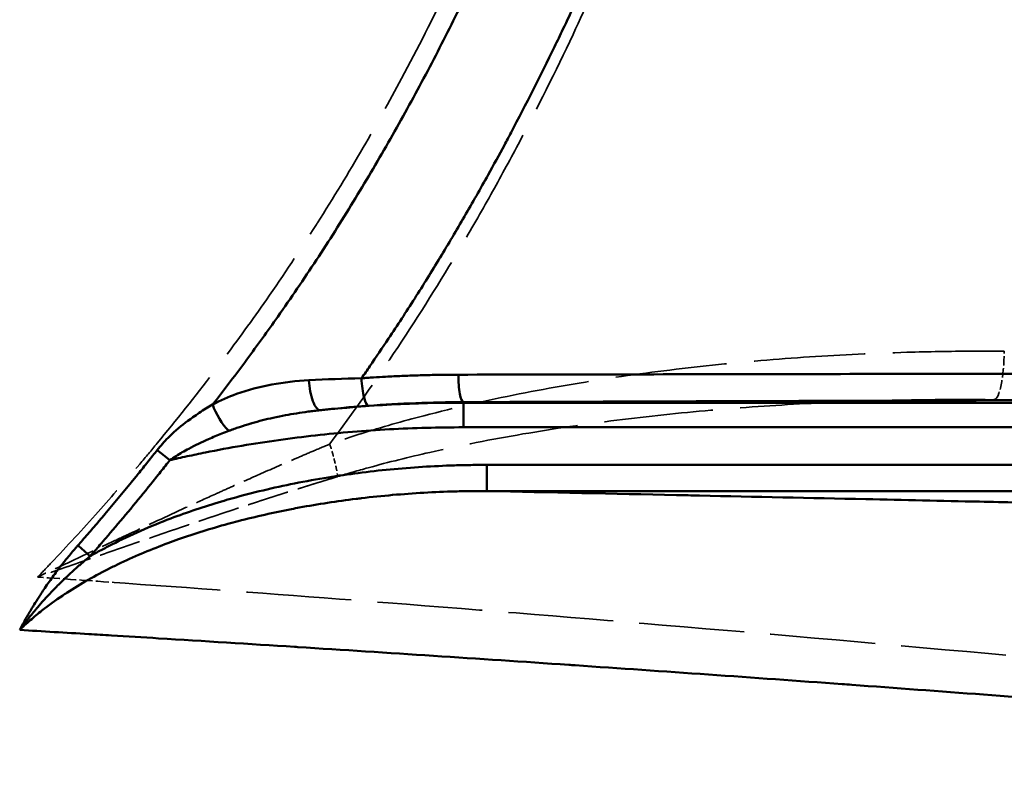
# Model space of a CAD drawing. Header units: millimetres. Extents: x 3278 to 6066, y 2420 to 4375.
# Tile 187 of 256: x 4741 to 4780, y 3306 to 3336. Entities that reach past the tile are written whole.
import ezdxf

# ---------------------------------------------------------------- set-up
doc = ezdxf.new("R2010")
doc.units = ezdxf.units.MM
doc.linetypes.add('DASHED', pattern=[0.2067, 0.1654, -0.0413])
doc.layers.add('Sichtbare tangentiale Kanten(DIN)', color=7, linetype='Continuous', lineweight=50)
doc.layers.add('Verdeckte tangentiale Kanten(DIN)', color=7, linetype='DASHED', lineweight=35)

msp = doc.modelspace()

# ---------------------------------------------------------------- linework, layer by layer
at = {"layer": 'Sichtbare tangentiale Kanten(DIN)'}
for p, q in [((4758.409, 3320.449), (4758.409, 3320.427)), ((4806.998, 3320.427), (4758.409, 3320.427)), ((4758.409, 3319.457), (4806.998, 3319.457)), ((4759.329, 3316.948), (4759.329, 3317.977)), ((4759.329, 3317.977), (4806.998, 3317.977)), ((4806.998, 3316.948), (4759.329, 3316.948))]:
    msp.add_line(p, q, dxfattribs=at)
for centre, major_axis, ratio, start_param, end_param in [((4754.533, 3318.716), (-12.595, -0.238), 0.212445, 4.7197, 4.884472), ((4752.652, 3321.124), (0.118, -0.993), 0.309924, 4.485687, 6.262552), ((4754.587, 3321.302), (0.073, -0.997), 0.19071, 4.610319, 6.265406), ((4758.409, 3321.449), (0.004, -1), 0.196812, 4.630449, 6.258421), ((4756.554, 3309.382), (24.392, 1.055), 0.450729, 1.475191, 1.707291), ((4758.409, 3319.427), (0, 1), 0.00001, 4.742092, 6.265797), ((4749.042, 3320.002), (0.504, -0.864), 0.316895, 4.115759, 5.424813), ((4746.847, 3318.192), (-0.786, 0.618), 0.023326, 0.900481, 1.588336), ((4743.707, 3314.41), (-0.752, 0.66), 0.022121, 0.899471, 1.590431)]:
    msp.add_ellipse(centre, major_axis=major_axis, ratio=ratio, start_param=start_param, end_param=end_param, dxfattribs=at)
for points, knots in [([(4748.533, 3320.356), (4748.554, 3320.383), (4749.004, 3320.961), (4749.879, 3322.114), (4751.223, 3323.976), (4752.629, 3326.041), (4754.078, 3328.328), (4755.459, 3330.664), (4756.773, 3333.045), (4758.022, 3335.468), (4759.207, 3337.93), (4760.33, 3340.429), (4761.404, 3342.988), (4762.429, 3345.605), (4763.405, 3348.279), (4764.324, 3350.98), (4765.089, 3353.389), (4765.539, 3354.903), (4765.713, 3355.501)], [-1.938536, -1.938536, -1.938536, -1.938536, -1.824716, 0.427917, 2.651543, 5.529891, 8.408239, 11.286586, 14.164934, 17.043282, 19.92163, 22.799978, 25.678326, 28.650349, 31.622373, 34.594396, 37.56642, 39.507358, 39.507358, 39.507358, 39.507358]), ([(4768.968, 3352.468), (4768.906, 3352.263), (4768.843, 3352.057), (4768.78, 3351.852), (4768.654, 3351.444), (4768.525, 3351.036), (4768.395, 3350.629), (4768.392, 3350.618), (4768.388, 3350.606), (4768.384, 3350.595), (4768.258, 3350.199), (4768.13, 3349.804), (4768, 3349.409), (4767.926, 3349.183), (4767.851, 3348.956), (4767.775, 3348.73), (4767.568, 3348.11), (4767.356, 3347.492), (4767.14, 3346.875), (4766.924, 3346.258), (4766.703, 3345.643), (4766.477, 3345.03), (4766.421, 3344.877), (4766.364, 3344.723), (4766.307, 3344.57), (4766.136, 3344.111), (4765.963, 3343.653), (4765.787, 3343.196), (4765.552, 3342.587), (4765.312, 3341.98), (4765.068, 3341.374), (4764.856, 3340.851), (4764.641, 3340.329), (4764.421, 3339.808), (4764.395, 3339.746), (4764.369, 3339.684), (4764.343, 3339.622), (4764.096, 3339.04), (4763.845, 3338.46), (4763.59, 3337.882), (4763.334, 3337.304), (4763.073, 3336.729), (4762.808, 3336.156), (4762.65, 3335.816), (4762.491, 3335.476), (4762.33, 3335.138), (4762.22, 3334.906), (4762.109, 3334.675), (4761.997, 3334.444), (4761.446, 3333.308), (4760.876, 3332.182), (4760.285, 3331.068), (4760.198, 3330.904), (4760.111, 3330.741), (4760.023, 3330.578), (4759.813, 3330.186), (4759.599, 3329.795), (4759.383, 3329.406), (4759.077, 3328.854), (4758.766, 3328.306), (4758.45, 3327.762), (4758.136, 3327.221), (4757.817, 3326.683), (4757.492, 3326.148), (4757.49, 3326.145), (4757.488, 3326.141), (4757.485, 3326.137), (4757.159, 3325.599), (4756.826, 3325.064), (4756.489, 3324.533), (4756.151, 3324.002), (4755.808, 3323.475), (4755.459, 3322.951), (4755.218, 3322.588), (4754.973, 3322.226), (4754.726, 3321.866), (4754.617, 3321.707), (4754.507, 3321.549), (4754.397, 3321.391)], [0.000129, 0.000129, 0.000129, 0.000129, 0.649547, 0.649547, 0.649547, 1.944831, 1.944831, 1.944831, 1.981349, 1.981349, 1.981349, 3.240076, 3.240076, 3.240076, 3.962698, 3.962698, 3.962698, 5.944047, 5.944047, 5.944047, 7.925396, 7.925396, 7.925396, 8.421131, 8.421131, 8.421131, 9.906745, 9.906745, 9.906745, 11.888094, 11.888094, 11.888094, 13.60217, 13.60217, 13.60217, 13.806993, 13.806993, 13.806993, 15.725891, 15.725891, 15.725891, 17.64479, 17.64479, 17.64479, 18.783211, 18.783211, 18.783211, 19.563688, 19.563688, 19.563688, 23.401486, 23.401486, 23.401486, 23.964249, 23.964249, 23.964249, 25.320384, 25.320384, 25.320384, 27.239283, 27.239283, 27.239283, 29.145289, 29.145289, 29.145289, 29.158181, 29.158181, 29.158181, 31.07708, 31.07708, 31.07708, 32.995979, 32.995979, 32.995979, 34.326329, 34.326329, 34.326329, 34.914909, 34.914909, 34.914909, 34.914909]), ([(4805.215, 3321.612), (4801.303, 3321.605), (4797.391, 3321.599), (4793.479, 3321.592), (4789.557, 3321.585), (4785.634, 3321.578), (4781.712, 3321.571), (4777.79, 3321.565), (4773.868, 3321.558), (4769.946, 3321.551), (4766.035, 3321.544), (4762.124, 3321.537), (4758.213, 3321.53)], [0, 0, 0, 0, 0.249687, 0.249687, 0.249687, 0.50002, 0.50002, 0.50002, 0.750354, 0.750354, 0.750354, 1, 1, 1, 1]), ([(4752.326, 3321.312), (4751.825, 3321.284), (4750.843, 3321.178), (4749.584, 3320.845), (4748.836, 3320.515), (4748.533, 3320.356)], [0, 0, 0, 0, 1.495215, 2.990429, 4.063283, 4.063283, 4.063283, 4.063283]), ([(4758.213, 3321.53), (4758.133, 3321.53), (4758.054, 3321.529), (4757.974, 3321.529), (4757.894, 3321.529), (4757.815, 3321.528), (4757.735, 3321.527), (4757.576, 3321.525), (4757.416, 3321.523), (4757.257, 3321.52), (4757.151, 3321.518), (4757.046, 3321.516), (4756.941, 3321.513), (4756.727, 3321.508), (4756.514, 3321.501), (4756.301, 3321.493), (4756.09, 3321.486), (4755.879, 3321.477), (4755.668, 3321.466), (4755.561, 3321.461), (4755.453, 3321.456), (4755.345, 3321.45), (4755.186, 3321.441), (4755.027, 3321.432), (4754.867, 3321.422), (4754.788, 3321.417), (4754.708, 3321.412), (4754.629, 3321.407), (4754.551, 3321.401), (4754.474, 3321.396), (4754.397, 3321.391)], [0, 0, 0, 0, 0.062634, 0.062634, 0.062634, 0.125266, 0.125266, 0.125266, 0.250519, 0.250519, 0.250519, 0.333333, 0.333333, 0.333333, 0.500956, 0.500956, 0.500956, 0.666667, 0.666667, 0.666667, 0.751381, 0.751381, 0.751381, 0.876618, 0.876618, 0.876618, 0.939239, 0.939239, 0.939239, 1, 1, 1, 1]), ([(4805.439, 3320.613), (4801.517, 3320.599), (4797.596, 3320.586), (4793.675, 3320.572), (4791.622, 3320.565), (4789.569, 3320.558), (4787.517, 3320.551), (4785.647, 3320.544), (4783.778, 3320.537), (4781.909, 3320.531), (4777.987, 3320.517), (4774.065, 3320.504), (4770.143, 3320.49), (4766.231, 3320.476), (4762.32, 3320.462), (4758.409, 3320.449)], [-0.027547, -0.027547, -0.027547, -0.027547, 11.969207, 11.969207, 11.969207, 18.25003, 18.25003, 18.25003, 23.969428, 23.969428, 23.969428, 35.96965, 35.96965, 35.96965, 47.936902, 47.936902, 47.936902, 47.936902]), ([(4746.348, 3318.561), (4746.414, 3318.645), (4746.622, 3318.892), (4747.079, 3319.348), (4747.66, 3319.802), (4748.179, 3320.145), (4748.443, 3320.303), (4748.531, 3320.354)], [0, 0, 0, 0, 0.11102, 0.33306, 0.666461, 0.88882, 1, 1, 1, 1]), ([(4749.165, 3319.316), (4749.2, 3319.33), (4749.236, 3319.343), (4749.271, 3319.356), (4749.307, 3319.369), (4749.343, 3319.382), (4749.379, 3319.394), (4749.45, 3319.42), (4749.522, 3319.444), (4749.594, 3319.468), (4749.739, 3319.517), (4749.884, 3319.562), (4750.03, 3319.605), (4750.047, 3319.61), (4750.063, 3319.615), (4750.08, 3319.62), (4750.356, 3319.7), (4750.636, 3319.771), (4750.92, 3319.834), (4751.078, 3319.869), (4751.238, 3319.902), (4751.399, 3319.932), (4751.542, 3319.959), (4751.687, 3319.984), (4751.832, 3320.007), (4751.985, 3320.032), (4752.14, 3320.054), (4752.295, 3320.074), (4752.373, 3320.085), (4752.451, 3320.095), (4752.529, 3320.104), (4752.568, 3320.109), (4752.607, 3320.113), (4752.646, 3320.118), (4752.685, 3320.122), (4752.724, 3320.126), (4752.764, 3320.131)], [0, 0, 0, 0, 0.117749, 0.117749, 0.117749, 0.235512, 0.235512, 0.235512, 0.471075, 0.471075, 0.471075, 0.942258, 0.942258, 0.942258, 0.995162, 0.995162, 0.995162, 1.884488, 1.884488, 1.884488, 2.382101, 2.382101, 2.382101, 2.826728, 2.826728, 2.826728, 3.297845, 3.297845, 3.297845, 3.533431, 3.533431, 3.533431, 3.651233, 3.651233, 3.651233, 3.768544, 3.768544, 3.768544, 3.768544]), ([(4752.763, 3320.131), (4752.8, 3320.135), (4752.837, 3320.139), (4752.874, 3320.143), (4752.913, 3320.147), (4752.952, 3320.151), (4752.991, 3320.155), (4753.069, 3320.164), (4753.147, 3320.172), (4753.225, 3320.18), (4753.382, 3320.196), (4753.54, 3320.211), (4753.698, 3320.226), (4753.768, 3320.232), (4753.838, 3320.238), (4753.908, 3320.245), (4753.997, 3320.252), (4754.086, 3320.26), (4754.175, 3320.267), (4754.255, 3320.274), (4754.335, 3320.28), (4754.415, 3320.287), (4754.455, 3320.29), (4754.495, 3320.293), (4754.535, 3320.296), (4754.576, 3320.299), (4754.616, 3320.302), (4754.656, 3320.305)], [0.006625, 0.006625, 0.006625, 0.006625, 0.125542, 0.125542, 0.125542, 0.251085, 0.251085, 0.251085, 0.502171, 0.502171, 0.502171, 1.00433, 1.00433, 1.00433, 1.225999, 1.225999, 1.225999, 1.506489, 1.506489, 1.506489, 1.757569, 1.757569, 1.757569, 1.883111, 1.883111, 1.883111, 2.008655, 2.008655, 2.008655, 2.008655]), ([(4758.409, 3319.457), (4757.437, 3319.457), (4756.464, 3319.431), (4755.492, 3319.378), (4754.521, 3319.325), (4753.55, 3319.246), (4752.581, 3319.138), (4751.613, 3319.031), (4750.647, 3318.896), (4749.686, 3318.732), (4749.205, 3318.651), (4748.725, 3318.562), (4748.246, 3318.465), (4748.007, 3318.417), (4747.768, 3318.367), (4747.53, 3318.315), (4747.41, 3318.29), (4747.291, 3318.263), (4747.172, 3318.236), (4747.064, 3318.212), (4746.955, 3318.187), (4746.847, 3318.162)], [0, 0, 0, 0, 2.923476, 2.923476, 2.923476, 5.846597, 5.846597, 5.846597, 8.769259, 8.769259, 8.769259, 10.230577, 10.230577, 10.230577, 10.961257, 10.961257, 10.961257, 11.326611, 11.326611, 11.326611, 11.659121, 11.659121, 11.659121, 11.659121]), ([(4746.847, 3318.162), (4746.926, 3318.217), (4747.168, 3318.378), (4747.671, 3318.668), (4748.279, 3318.958), (4748.809, 3319.18), (4749.076, 3319.283), (4749.165, 3319.316)], [0, 0, 0, 0, 0.111049, 0.333148, 0.666606, 0.888869, 1, 1, 1, 1]), ([(4743.228, 3314.808), (4743.288, 3314.877), (4743.349, 3314.946), (4743.41, 3315.016), (4743.478, 3315.093), (4743.545, 3315.171), (4743.613, 3315.249), (4743.748, 3315.405), (4743.882, 3315.561), (4744.016, 3315.718), (4744.108, 3315.825), (4744.199, 3315.932), (4744.29, 3316.04), (4744.465, 3316.247), (4744.64, 3316.455), (4744.813, 3316.663), (4744.986, 3316.872), (4745.159, 3317.081), (4745.33, 3317.292), (4745.419, 3317.401), (4745.508, 3317.51), (4745.597, 3317.62), (4745.726, 3317.78), (4745.855, 3317.941), (4745.984, 3318.102), (4746.048, 3318.183), (4746.112, 3318.264), (4746.176, 3318.345), (4746.233, 3318.417), (4746.29, 3318.489), (4746.347, 3318.562)], [0, 0, 0, 0, 0.0566448, 0.0566448, 0.0566448, 0.1199907, 0.1199907, 0.1199907, 0.2466761, 0.2466761, 0.2466761, 0.3333333, 0.3333333, 0.3333333, 0.5000082, 0.5000082, 0.5000082, 0.6666667, 0.6666667, 0.6666667, 0.7533482, 0.7533482, 0.7533482, 0.8800432, 0.8800432, 0.8800432, 0.9433953, 0.9433953, 0.9433953, 0.9999999, 0.9999999, 0.9999999, 0.9999999]), ([(4746.846, 3318.163), (4746.789, 3318.091), (4746.732, 3318.018), (4746.675, 3317.946), (4746.61, 3317.864), (4746.546, 3317.783), (4746.481, 3317.702), (4746.352, 3317.539), (4746.222, 3317.377), (4746.092, 3317.216), (4745.831, 3316.892), (4745.568, 3316.571), (4745.303, 3316.251), (4745.037, 3315.932), (4744.77, 3315.614), (4744.5, 3315.298), (4744.449, 3315.238), (4744.398, 3315.178), (4744.347, 3315.118), (4744.263, 3315.021), (4744.179, 3314.923), (4744.094, 3314.825), (4744.026, 3314.747), (4743.958, 3314.668), (4743.89, 3314.59), (4743.829, 3314.52), (4743.768, 3314.451), (4743.707, 3314.381)], [15.604222, 15.604222, 15.604222, 15.604222, 15.880475, 15.880475, 15.880475, 16.191949, 16.191949, 16.191949, 16.814898, 16.814898, 16.814898, 18.06079, 18.06079, 18.06079, 19.306678, 19.306678, 19.306678, 19.542858, 19.542858, 19.542858, 19.929624, 19.929624, 19.929624, 20.241097, 20.241097, 20.241097, 20.519213, 20.519213, 20.519213, 20.519213]), ([(4743.707, 3314.381), (4743.848, 3314.462), (4743.991, 3314.541), (4744.135, 3314.618), (4744.275, 3314.694), (4744.416, 3314.768), (4744.558, 3314.84), (4745.313, 3315.225), (4746.089, 3315.564), (4746.88, 3315.865), (4747.536, 3316.114), (4748.202, 3316.336), (4748.876, 3316.535), (4749.014, 3316.576), (4749.152, 3316.616), (4749.291, 3316.655), (4750.106, 3316.884), (4750.929, 3317.08), (4751.759, 3317.246), (4752.2, 3317.334), (4752.642, 3317.414), (4753.085, 3317.486), (4753.478, 3317.549), (4753.871, 3317.606), (4754.265, 3317.657), (4755.105, 3317.765), (4755.948, 3317.845), (4756.793, 3317.898), (4757.215, 3317.925), (4757.638, 3317.945), (4758.061, 3317.958), (4758.272, 3317.964), (4758.484, 3317.969), (4758.695, 3317.972), (4758.801, 3317.974), (4758.906, 3317.975), (4759.012, 3317.976), (4759.118, 3317.977), (4759.224, 3317.977), (4759.329, 3317.977)], [4.07768, 4.07768, 4.07768, 4.07768, 4.565452, 4.565452, 4.565452, 5.042699, 5.042699, 5.042699, 7.581289, 7.581289, 7.581289, 9.688331, 9.688331, 9.688331, 10.120577, 10.120577, 10.120577, 12.659424, 12.659424, 12.659424, 14.00652, 14.00652, 14.00652, 15.198304, 15.198304, 15.198304, 17.73708, 17.73708, 17.73708, 19.00664, 19.00664, 19.00664, 19.641418, 19.641418, 19.641418, 19.958798, 19.958798, 19.958798, 20.276168, 20.276168, 20.276168, 20.276168]), ([(4759.329, 3316.948), (4759.226, 3316.948), (4759.123, 3316.948), (4759.02, 3316.947), (4758.916, 3316.947), (4758.813, 3316.946), (4758.71, 3316.945), (4758.504, 3316.942), (4758.297, 3316.938), (4758.091, 3316.932), (4757.679, 3316.921), (4757.266, 3316.904), (4756.854, 3316.88), (4756.03, 3316.833), (4755.207, 3316.762), (4754.389, 3316.665), (4754.319, 3316.657), (4754.249, 3316.648), (4754.18, 3316.639), (4753.431, 3316.547), (4752.685, 3316.433), (4751.945, 3316.296), (4751.841, 3316.277), (4751.738, 3316.257), (4751.635, 3316.237), (4750.93, 3316.1), (4750.231, 3315.942), (4749.537, 3315.762), (4749.402, 3315.726), (4749.267, 3315.69), (4749.132, 3315.653), (4748.476, 3315.473), (4747.825, 3315.271), (4747.185, 3315.045), (4747.047, 3314.997), (4746.909, 3314.947), (4746.772, 3314.896), (4746.143, 3314.662), (4745.524, 3314.404), (4744.919, 3314.118), (4744.781, 3314.053), (4744.643, 3313.986), (4744.506, 3313.918), (4743.915, 3313.622), (4743.34, 3313.298), (4742.791, 3312.94), (4742.732, 3312.901), (4742.673, 3312.863), (4742.615, 3312.824), (4742.339, 3312.638), (4742.069, 3312.444), (4741.809, 3312.239), (4741.652, 3312.116), (4741.498, 3311.988), (4741.347, 3311.857), (4741.272, 3311.792), (4741.197, 3311.725), (4741.124, 3311.658), (4741.06, 3311.597), (4740.996, 3311.536), (4740.932, 3311.475)], [-1.922094, -1.922094, -1.922094, -1.922094, -1.604743, -1.604743, -1.604743, -1.287374, -1.287374, -1.287374, -0.652618, -0.652618, -0.652618, 0.616901, 0.616901, 0.616901, 3.155688, 3.155688, 3.155688, 3.371815, 3.371815, 3.371815, 5.694581, 5.694581, 5.694581, 6.018775, 6.018775, 6.018775, 8.233481, 8.233481, 8.233481, 8.665734, 8.665734, 8.665734, 10.772384, 10.772384, 10.772384, 11.227173, 11.227173, 11.227173, 13.311293, 13.311293, 13.311293, 13.788613, 13.788613, 13.788613, 15.850166, 15.850166, 15.850166, 16.071339, 16.071339, 16.071339, 17.119777, 17.119777, 17.119777, 17.754429, 17.754429, 17.754429, 18.071724, 18.071724, 18.071724, 18.353805, 18.353805, 18.353805, 18.353805]), ([(4833.743, 3315.331), (4831.917, 3315.371), (4830.091, 3315.411), (4828.265, 3315.45), (4828.091, 3315.454), (4827.916, 3315.458), (4827.741, 3315.462), (4826.081, 3315.498), (4824.42, 3315.534), (4822.76, 3315.57), (4822.42, 3315.578), (4822.08, 3315.585), (4821.74, 3315.592), (4818.785, 3315.657), (4815.83, 3315.721), (4812.876, 3315.785), (4812.501, 3315.793), (4812.126, 3315.802), (4811.751, 3315.81), (4809.172, 3315.866), (4806.593, 3315.922), (4804.015, 3315.978), (4802.925, 3316.002), (4801.836, 3316.026), (4800.747, 3316.05), (4799.357, 3316.08), (4797.968, 3316.11), (4796.578, 3316.141), (4794.301, 3316.19), (4792.023, 3316.24), (4789.746, 3316.29), (4789.544, 3316.294), (4789.343, 3316.298), (4789.141, 3316.303), (4786.662, 3316.357), (4784.182, 3316.411), (4781.701, 3316.465), (4780.713, 3316.486), (4779.725, 3316.508), (4778.737, 3316.529), (4777.243, 3316.562), (4775.749, 3316.594), (4774.254, 3316.627), (4772.074, 3316.674), (4769.893, 3316.721), (4767.712, 3316.768), (4767.407, 3316.775), (4767.102, 3316.781), (4766.798, 3316.788), (4764.311, 3316.841), (4761.824, 3316.894), (4759.329, 3316.948)], [3.650517, 3.650517, 3.650517, 3.650517, 10.104657, 10.104657, 10.104657, 10.721722, 10.721722, 10.721722, 16.591742, 16.591742, 16.591742, 17.792926, 17.792926, 17.792926, 28.23988, 28.23988, 28.23988, 29.565926, 29.565926, 29.565926, 38.686833, 38.686833, 38.686833, 42.540125, 42.540125, 42.540125, 47.45688, 47.45688, 47.45688, 55.514282, 55.514282, 55.514282, 56.226926, 56.226926, 56.226926, 64.996972, 64.996972, 64.996972, 68.488477, 68.488477, 68.488477, 73.767019, 73.767019, 73.767019, 81.462642, 81.462642, 81.462642, 82.537065, 82.537065, 82.537065, 91.307111, 91.307111, 91.307111, 91.307111]), ([(4740.932, 3311.475), (4740.94, 3311.493), (4740.948, 3311.512), (4740.958, 3311.531), (4740.963, 3311.54), (4740.968, 3311.55), (4740.973, 3311.56), (4740.977, 3311.568), (4740.982, 3311.577), (4740.986, 3311.585), (4741.006, 3311.621), (4741.026, 3311.657), (4741.046, 3311.693), (4741.053, 3311.704), (4741.059, 3311.716), (4741.066, 3311.727), (4741.099, 3311.787), (4741.132, 3311.847), (4741.165, 3311.907), (4741.179, 3311.931), (4741.192, 3311.954), (4741.205, 3311.978), (4741.232, 3312.025), (4741.26, 3312.073), (4741.288, 3312.12), (4741.33, 3312.191), (4741.373, 3312.261), (4741.416, 3312.332), (4741.444, 3312.379), (4741.473, 3312.426), (4741.502, 3312.472), (4741.561, 3312.568), (4741.621, 3312.663), (4741.681, 3312.758), (4741.724, 3312.826), (4741.767, 3312.893), (4741.811, 3312.961), (4741.859, 3313.035), (4741.908, 3313.109), (4741.958, 3313.182), (4742.017, 3313.269), (4742.078, 3313.355), (4742.139, 3313.44), (4742.252, 3313.598), (4742.367, 3313.754), (4742.486, 3313.908), (4742.512, 3313.942), (4742.538, 3313.976), (4742.564, 3314.009), (4742.658, 3314.129), (4742.753, 3314.247), (4742.849, 3314.364), (4742.862, 3314.38), (4742.876, 3314.396), (4742.889, 3314.412), (4742.945, 3314.479), (4743.001, 3314.545), (4743.057, 3314.611), (4743.071, 3314.628), (4743.086, 3314.644), (4743.1, 3314.661), (4743.114, 3314.677), (4743.128, 3314.693), (4743.142, 3314.71), (4743.17, 3314.742), (4743.199, 3314.775), (4743.228, 3314.808)], [0, 0, 0, 0, 0.015561, 0.015561, 0.015561, 0.023798, 0.023798, 0.023798, 0.030936, 0.030936, 0.030936, 0.061572, 0.061572, 0.061572, 0.071394, 0.071394, 0.071394, 0.122613, 0.122613, 0.122613, 0.142831, 0.142831, 0.142831, 0.1836, 0.1836, 0.1836, 0.244963, 0.244963, 0.244963, 0.285686, 0.285686, 0.285686, 0.368947, 0.368947, 0.368947, 0.428551, 0.428551, 0.428551, 0.493914, 0.493914, 0.493914, 0.571412, 0.571412, 0.571412, 0.714277, 0.714277, 0.714277, 0.745633, 0.745633, 0.745633, 0.857133, 0.857133, 0.857133, 0.872494, 0.872494, 0.872494, 0.936169, 0.936169, 0.936169, 0.952378, 0.952378, 0.952378, 0.968067, 0.968067, 0.968067, 1, 1, 1, 1]), ([(4740.932, 3311.475), (4740.943, 3311.492), (4740.955, 3311.509), (4740.967, 3311.526), (4740.974, 3311.535), (4740.98, 3311.544), (4740.987, 3311.553), (4740.993, 3311.561), (4740.999, 3311.569), (4741.005, 3311.577), (4741.03, 3311.61), (4741.055, 3311.643), (4741.081, 3311.677), (4741.088, 3311.686), (4741.095, 3311.696), (4741.103, 3311.705), (4741.146, 3311.762), (4741.19, 3311.819), (4741.234, 3311.876), (4741.249, 3311.895), (4741.264, 3311.913), (4741.279, 3311.932), (4741.316, 3311.979), (4741.353, 3312.026), (4741.391, 3312.073), (4741.443, 3312.138), (4741.497, 3312.202), (4741.551, 3312.266), (4741.582, 3312.303), (4741.613, 3312.339), (4741.644, 3312.376), (4741.723, 3312.467), (4741.802, 3312.556), (4741.882, 3312.645), (4741.93, 3312.699), (4741.979, 3312.752), (4742.028, 3312.805), (4742.093, 3312.875), (4742.159, 3312.945), (4742.226, 3313.014), (4742.292, 3313.083), (4742.359, 3313.152), (4742.427, 3313.22), (4742.562, 3313.356), (4742.7, 3313.49), (4742.84, 3313.621), (4742.875, 3313.654), (4742.911, 3313.687), (4742.946, 3313.719), (4743.052, 3313.817), (4743.159, 3313.913), (4743.267, 3314.008), (4743.286, 3314.024), (4743.304, 3314.04), (4743.322, 3314.055), (4743.385, 3314.111), (4743.449, 3314.165), (4743.513, 3314.219), (4743.529, 3314.232), (4743.544, 3314.245), (4743.559, 3314.258), (4743.576, 3314.272), (4743.593, 3314.286), (4743.61, 3314.3), (4743.642, 3314.327), (4743.674, 3314.354), (4743.707, 3314.381)], [0, 0, 0, 0, 0.015616, 0.015616, 0.015616, 0.023806, 0.023806, 0.023806, 0.031227, 0.031227, 0.031227, 0.062484, 0.062484, 0.062484, 0.071419, 0.071419, 0.071419, 0.124998, 0.124998, 0.124998, 0.142852, 0.142852, 0.142852, 0.187477, 0.187477, 0.187477, 0.249985, 0.249985, 0.249985, 0.285706, 0.285706, 0.285706, 0.374994, 0.374994, 0.374994, 0.428564, 0.428564, 0.428564, 0.499995, 0.499995, 0.499995, 0.571423, 0.571423, 0.571423, 0.71428, 0.71428, 0.71428, 0.749998, 0.749998, 0.749998, 0.85714, 0.85714, 0.85714, 0.874994, 0.874994, 0.874994, 0.937495, 0.937495, 0.937495, 0.95238, 0.95238, 0.95238, 0.968747, 0.968747, 0.968747, 1, 1, 1, 1]), ([(4816.464, 3305.986), (4813.139, 3306.248), (4809.817, 3306.511), (4806.499, 3306.774), (4806.215, 3306.797), (4805.932, 3306.819), (4805.649, 3306.841), (4802.277, 3307.109), (4798.908, 3307.377), (4795.542, 3307.642), (4795.314, 3307.66), (4795.086, 3307.678), (4794.858, 3307.696), (4791.442, 3307.966), (4788.028, 3308.233), (4784.616, 3308.495), (4784.44, 3308.508), (4784.264, 3308.522), (4784.087, 3308.535), (4780.627, 3308.801), (4777.167, 3309.06), (4773.707, 3309.313), (4773.579, 3309.322), (4773.452, 3309.332), (4773.324, 3309.341), (4769.82, 3309.596), (4766.315, 3309.844), (4762.806, 3310.083), (4762.722, 3310.089), (4762.638, 3310.095), (4762.554, 3310.101), (4759.003, 3310.342), (4755.448, 3310.575), (4751.886, 3310.801), (4751.845, 3310.804), (4751.803, 3310.806), (4751.761, 3310.809), (4749.976, 3310.922), (4748.189, 3311.034), (4746.401, 3311.144), (4745.783, 3311.182), (4745.165, 3311.22), (4744.546, 3311.257), (4744.249, 3311.275), (4743.951, 3311.293), (4743.653, 3311.311), (4742.747, 3311.366), (4741.839, 3311.421), (4740.932, 3311.475)], [0.0000014, 0.0000014, 0.0000014, 0.0000014, 0.1316224, 0.1316224, 0.1316224, 0.1428571, 0.1428571, 0.1428571, 0.2766528, 0.2766528, 0.2766528, 0.2857144, 0.2857144, 0.2857144, 0.4215525, 0.4215525, 0.4215525, 0.4285715, 0.4285715, 0.4285715, 0.5663488, 0.5663488, 0.5663488, 0.5714286, 0.5714286, 0.5714286, 0.7109503, 0.7109503, 0.7109503, 0.7142859, 0.7142859, 0.7142859, 0.8554889, 0.8554889, 0.8554889, 0.8571429, 0.8571429, 0.8571429, 0.927924, 0.927924, 0.927924, 0.952381, 0.952381, 0.952381, 0.9641499, 0.9641499, 0.9641499, 1, 1, 1, 1])]:
    msp.add_open_spline(points, degree=3, knots=knots, dxfattribs=at)
for points in [[(4754.656, 3320.305), (4755.906, 3320.396), (4757.158, 3320.444), (4758.409, 3320.449)], [(4740.932, 3311.475), (4740.932, 3311.475), (4740.932, 3311.475), (4740.932, 3311.475)]]:
    msp.add_open_spline(points, degree=3, dxfattribs=at)
at = {"layer": 'Verdeckte tangentiale Kanten(DIN)', "ltscale": 2.275054}
msp.add_ellipse((4779.317, 3322.548), major_axis=(-0.014, -2), ratio=0.198216, start_param=0.035599, end_param=1.52872, dxfattribs=at)
at = {"layer": 'Verdeckte tangentiale Kanten(DIN)', "ltscale": 0.005205}
msp.add_ellipse((4758.409, 3321.449), major_axis=(0.004, -1), ratio=0.196812, start_param=6.258421, end_param=6.265384, dxfattribs=at)
at = {"layer": 'Verdeckte tangentiale Kanten(DIN)', "ltscale": 0.000870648}
msp.add_ellipse((4752.652, 3321.124), major_axis=(0.118, -0.993), ratio=0.309924, start_param=6.262552, end_param=6.263826, dxfattribs=at)
at = {"layer": 'Verdeckte tangentiale Kanten(DIN)', "ltscale": 3.119078}
msp.add_ellipse((4046.053, 2503.432), major_axis=(-1402.073, -430.844), ratio=0.493153, start_param=4.046522, end_param=4.049313, dxfattribs=at)
at = {"layer": 'Verdeckte tangentiale Kanten(DIN)', "ltscale": 27.874212}
msp.add_open_spline([(4741.64, 3313.559), (4741.817, 3313.743), (4741.994, 3313.928), (4742.17, 3314.114), (4742.797, 3314.776), (4743.416, 3315.449), (4744.026, 3316.132), (4744.579, 3316.751), (4745.125, 3317.378), (4745.663, 3318.012), (4745.892, 3318.283), (4746.119, 3318.554), (4746.345, 3318.827), (4747.101, 3319.741), (4747.84, 3320.671), (4748.558, 3321.614), (4748.684, 3321.78), (4748.81, 3321.947), (4748.935, 3322.114), (4749.521, 3322.895), (4750.092, 3323.686), (4750.649, 3324.485), (4751.325, 3325.456), (4751.98, 3326.442), (4752.616, 3327.44), (4752.631, 3327.464), (4752.646, 3327.489), (4752.662, 3327.513), (4753.281, 3328.488), (4753.881, 3329.477), (4754.462, 3330.478), (4754.981, 3331.374), (4755.485, 3332.28), (4755.975, 3333.196), (4756.608, 3334.382), (4757.217, 3335.585), (4757.802, 3336.804), (4758.546, 3338.353), (4759.251, 3339.927), (4759.92, 3341.521), (4760.185, 3342.151), (4760.444, 3342.783), (4760.697, 3343.419), (4761.589, 3345.658), (4762.414, 3347.934), (4763.183, 3350.242), (4763.185, 3350.248), (4763.187, 3350.253), (4763.189, 3350.259), (4763.574, 3351.416), (4763.945, 3352.58), (4764.301, 3353.751), (4764.657, 3354.922), (4764.998, 3356.099), (4765.323, 3357.281), (4765.504, 3357.939), (4765.68, 3358.598), (4765.851, 3359.258), (4765.987, 3359.784), (4766.12, 3360.31), (4766.25, 3360.837), (4766.54, 3362.015), (4766.814, 3363.196), (4767.072, 3364.381)], degree=3, knots=[-11.434682, -11.434682, -11.434682, -11.434682, -10.651142, -10.651142, -10.651142, -7.857181, -7.857181, -7.857181, -5.325571, -5.325571, -5.325571, -4.246796, -4.246796, -4.246796, -0.636537, -0.636537, -0.636537, 0, 0, 0, 2.973987, 2.973987, 2.973987, 6.584252, 6.584252, 6.584252, 6.671431, 6.671431, 6.671431, 10.19481, 10.19481, 10.19481, 13.342862, 13.342862, 13.342862, 17.415345, 17.415345, 17.415345, 22.591115, 22.591115, 22.591115, 24.636043, 24.636043, 24.636043, 31.839368, 31.839368, 31.839368, 31.856941, 31.856941, 31.856941, 35.468542, 35.468542, 35.468542, 39.078003, 39.078003, 39.078003, 41.087621, 41.087621, 41.087621, 42.687776, 42.687776, 42.687776, 46.266454, 46.266454, 46.266454, 46.266454], dxfattribs=at)
at = {"layer": 'Verdeckte tangentiale Kanten(DIN)', "ltscale": 27.827583}
msp.add_open_spline([(4770.831, 3357.836), (4770.824, 3357.834), (4770.817, 3357.782), (4770.809, 3357.754), (4770.409, 3356.202), (4769.982, 3354.664), (4769.531, 3353.131), (4769.074, 3351.573), (4768.592, 3350.019), (4768.083, 3348.477), (4768.045, 3348.361), (4768.007, 3348.245), (4767.968, 3348.13), (4767.494, 3346.705), (4766.996, 3345.289), (4766.474, 3343.884), (4766.309, 3343.441), (4766.142, 3342.998), (4765.972, 3342.557), (4765.56, 3341.486), (4765.134, 3340.422), (4764.691, 3339.365), (4764.556, 3339.042), (4764.42, 3338.72), (4764.282, 3338.399), (4763.782, 3337.234), (4763.264, 3336.079), (4762.725, 3334.933), (4762.037, 3333.472), (4761.317, 3332.027), (4760.562, 3330.601), (4760.212, 3329.94), (4759.855, 3329.283), (4759.49, 3328.63), (4759.098, 3327.928), (4758.697, 3327.232), (4758.288, 3326.542), (4757.498, 3325.208), (4756.676, 3323.894), (4755.819, 3322.603), (4754.962, 3321.312), (4754.07, 3320.045), (4753.15, 3318.804), (4753.149, 3318.802), (4753.148, 3318.802), (4753.147, 3318.802)], degree=3, knots=[92.192658, 92.192658, 92.192658, 92.192658, 92.282602, 92.282602, 92.282602, 97.132306, 97.132306, 97.132306, 102.064708, 102.064708, 102.064708, 102.434793, 102.434793, 102.434793, 106.99711, 106.99711, 106.99711, 108.43601, 108.43601, 108.43601, 111.929512, 111.929512, 111.929512, 112.996251, 112.996251, 112.996251, 116.861914, 116.861914, 116.861914, 121.794315, 121.794315, 121.794315, 124.082193, 124.082193, 124.082193, 126.538444, 126.538444, 126.538444, 131.282573, 131.282573, 131.282573, 136.026702, 136.026702, 136.026702, 136.032728, 136.032728, 136.032728, 136.032728], dxfattribs=at)
at = {"layer": 'Verdeckte tangentiale Kanten(DIN)', "ltscale": 26.510345}
msp.add_open_spline([(4779.712, 3322.461), (4779.286, 3322.462), (4778.007, 3322.46), (4775.449, 3322.414), (4772.04, 3322.255), (4768.212, 3321.931), (4764.396, 3321.453), (4760.601, 3320.805), (4757.258, 3320.05), (4754.78, 3319.347), (4753.556, 3318.944), (4753.15, 3318.803)], degree=3, knots=[0, 0, 0, 0, 0.047623, 0.142869, 0.285731, 0.428594, 0.571455, 0.714316, 0.857165, 0.952388, 1, 1, 1, 1], dxfattribs=at)
at = {"layer": 'Verdeckte tangentiale Kanten(DIN)', "ltscale": 25.973068}
msp.add_open_spline([(4753.458, 3317.516), (4753.857, 3317.638), (4755.059, 3317.985), (4757.486, 3318.586), (4760.75, 3319.224), (4764.447, 3319.763), (4768.157, 3320.153), (4771.875, 3320.409), (4775.182, 3320.53), (4777.663, 3320.557), (4778.904, 3320.552), (4779.317, 3320.549)], degree=3, knots=[0, 0, 0, 0, 0.047612, 0.142836, 0.285691, 0.428549, 0.571401, 0.714259, 0.85713, 0.952377, 1, 1, 1, 1], dxfattribs=at)
at = {"layer": 'Verdeckte tangentiale Kanten(DIN)', "ltscale": 22.330925}
msp.add_open_spline([(4779.317, 3320.549), (4780.836, 3320.515), (4786.057, 3320.401), (4794.974, 3320.204), (4806.07, 3319.959), (4813.857, 3319.787), (4817.948, 3319.697), (4818.337, 3319.688)], degree=3, knots=[35.343627, 35.343627, 35.343627, 35.343627, 40.728074, 53.85845, 66.988825, 80.119201, 81.501633, 81.501633, 81.501633, 81.501633], dxfattribs=at)
at = {"layer": 'Verdeckte tangentiale Kanten(DIN)', "ltscale": 24.009846}
msp.add_open_spline([(4779.317, 3320.549), (4781.336, 3320.535), (4783.354, 3320.52), (4785.373, 3320.506), (4787.403, 3320.492), (4789.432, 3320.478), (4791.462, 3320.463), (4793.492, 3320.449), (4795.521, 3320.435), (4797.551, 3320.42), (4799.581, 3320.406), (4801.61, 3320.392), (4803.64, 3320.377)], degree=3, knots=[50.18481, 50.18481, 50.18481, 50.18481, 56.36362, 56.36362, 56.36362, 62.575409, 62.575409, 62.575409, 68.787197, 68.787197, 68.787197, 74.998986, 74.998986, 74.998986, 74.998986], dxfattribs=at)
at = {"layer": 'Verdeckte tangentiale Kanten(DIN)', "ltscale": 9.908214}
msp.add_open_spline([(4753.145, 3318.796), (4752.914, 3318.7), (4752.683, 3318.603), (4752.453, 3318.505), (4752.245, 3318.417), (4752.038, 3318.329), (4751.831, 3318.24), (4751.367, 3318.04), (4750.905, 3317.839), (4750.446, 3317.636), (4750.04, 3317.457), (4749.636, 3317.277), (4749.233, 3317.096), (4749.036, 3317.007), (4748.84, 3316.918), (4748.644, 3316.829), (4748.297, 3316.672), (4747.951, 3316.514), (4747.607, 3316.356), (4746.868, 3316.017), (4746.134, 3315.675), (4745.404, 3315.333), (4745.284, 3315.277), (4745.164, 3315.221), (4745.045, 3315.165), (4744.914, 3315.104), (4744.784, 3315.043), (4744.654, 3314.982), (4744.063, 3314.704), (4743.474, 3314.426), (4742.888, 3314.149), (4742.471, 3313.952), (4742.055, 3313.755), (4741.64, 3313.559)], degree=3, knots=[0, 0, 0, 0, 0.0584146, 0.0584146, 0.0584146, 0.1111035, 0.1111035, 0.1111035, 0.2291805, 0.2291805, 0.2291805, 0.3333104, 0.3333104, 0.3333104, 0.384175, 0.384175, 0.384175, 0.4740786, 0.4740786, 0.4740786, 0.6666513, 0.6666513, 0.6666513, 0.6981889, 0.6981889, 0.6981889, 0.7326259, 0.7326259, 0.7326259, 0.8888838, 0.8888838, 0.8888838, 0.9999981, 0.9999981, 0.9999981, 0.9999981], dxfattribs=at)
at = {"layer": 'Verdeckte tangentiale Kanten(DIN)', "ltscale": 1.195227}
msp.add_open_spline([(4753.145, 3318.796), (4753.184, 3318.674), (4753.221, 3318.553), (4753.254, 3318.436), (4753.288, 3318.316), (4753.318, 3318.201), (4753.345, 3318.091), (4753.372, 3317.981), (4753.395, 3317.877), (4753.414, 3317.781), (4753.433, 3317.684), (4753.448, 3317.595), (4753.458, 3317.516)], degree=3, knots=[0.0000123, 0.0000123, 0.0000123, 0.0000123, 0.2472297, 0.2472297, 0.2472297, 0.4974605, 0.4974605, 0.4974605, 0.748242, 0.748242, 0.748242, 1, 1, 1, 1], dxfattribs=at)
at = {"layer": 'Verdeckte tangentiale Kanten(DIN)', "ltscale": 9.931605}
msp.add_open_spline([(4753.458, 3317.514), (4751.712, 3316.99), (4749.987, 3316.439), (4748.281, 3315.87), (4746.595, 3315.29), (4744.927, 3314.708), (4743.276, 3314.129), (4741.64, 3313.559)], degree=7, dxfattribs=at)
at = {"layer": 'Verdeckte tangentiale Kanten(DIN)', "ltscale": 25.039354}
msp.add_open_spline([(4820.994, 3306.565), (4816.488, 3306.989), (4807.365, 3307.852), (4793.691, 3309.182), (4779.944, 3310.478), (4766.965, 3311.625), (4755.362, 3312.56), (4748.306, 3313.085), (4745.086, 3313.315)], degree=3, knots=[-1.770697, -1.770697, -1.770697, -1.770697, 14.211503, 30.624473, 47.037443, 63.450412, 77.249262, 88.783166, 88.783166, 88.783166, 88.783166], dxfattribs=at)
at = {"layer": 'Verdeckte tangentiale Kanten(DIN)'}
msp.add_open_spline([(4740.932, 3311.475), (4740.932, 3311.475), (4740.932, 3311.475), (4740.932, 3311.475)], degree=3, dxfattribs=at)
msp.add_open_spline([(4740.932, 3311.475), (4740.932, 3311.475), (4740.932, 3311.475), (4740.932, 3311.475)], degree=3, dxfattribs=at)

doc.saveas('drawing.dxf')
